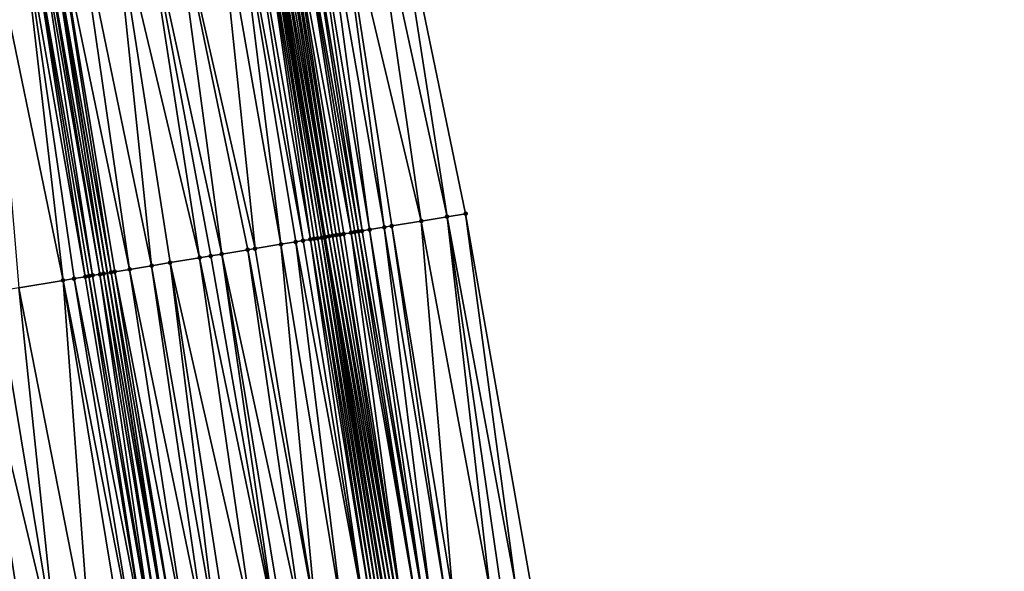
# Model space of a CAD drawing. Header units: feet. Extents: x 2004186 to 2014793, y 836912 to 864902.
# Tile 42 of 256: x 2010833 to 2010886, y 838198 to 838227. Entities that reach past the tile are written whole.
import ezdxf

# ---------------------------------------------------------------- set-up
doc = ezdxf.new("R2010")
doc.units = ezdxf.units.FT
doc.header["$LTSCALE"] = 100
doc.header["$MEASUREMENT"] = 0
for name, color, linetype, lineweight in [('EP_Travel Lane', 5, 'Continuous', 40), ('GPL_Skip Line', 2, 'Continuous', 40), ('Road Shots', 4, 'Continuous', 200), ('Road X-Section', 30, 'Continuous', 13)]:
    doc.layers.add(name, color=color, linetype=linetype, lineweight=lineweight)
doc.layers.add('I-77 SB_MM21-27-Surface-Border', color=7, linetype='Continuous')
doc.layers.add('I-77 SB_MM21-27-Surface-TIN', color=7, linetype='Continuous')

msp = doc.modelspace()

# ---------------------------------------------------------------- linework, layer by layer
at = {"layer": 'EP_Travel Lane'}
msp.add_polyline3d([(2010878.840994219, 838038.364374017, 348.3396997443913), (2010875.554514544, 838058.0836209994, 348.0588226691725), (2010872.26685103, 838077.809890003, 347.7836820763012), (2010868.979350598, 838097.5351805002, 347.4933502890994), (2010865.691849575, 838117.2604745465, 347.1630005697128), (2010862.404320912, 838136.985934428, 346.8484655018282), (2010859.116833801, 838156.7111449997, 346.5280326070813), (2010855.829496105, 838176.4354590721, 346.1636691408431), (2010852.542047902, 838196.1604361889, 345.8116426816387), (2010849.254098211, 838215.8884222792, 345.4451692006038), (2010845.966742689, 838235.6128433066, 345.0697878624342), (2010842.731879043, 838255.3509224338, 344.6959595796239), (2010839.498798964, 838275.084070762, 344.3077987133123), (2010836.265933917, 838294.8177851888, 343.9447807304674), (2010833.033073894, 838314.5514689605, 343.5799764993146), (2010829.800283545, 838334.2847274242, 343.1929259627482), (2010826.52500201, 838354.0111920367, 342.8184105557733), (2010823.233076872, 838373.7343720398, 342.4314914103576)], dxfattribs=at)
at = {"layer": 'GPL_Skip Line'}
msp.add_polyline3d([(2010863.778196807, 838056.1379168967, 348.2497491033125), (2010860.513625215, 838075.8677769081, 347.975805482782), (2010857.249072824, 838095.5975208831, 347.692609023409), (2010853.984692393, 838115.3262255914, 347.341935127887), (2010850.720182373, 838135.0557134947, 347.0411249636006), (2010847.4557401, 838154.7847919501, 346.7141539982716), (2010844.191434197, 838174.5130462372, 346.3394195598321), (2010840.927063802, 838194.2416902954, 345.9862382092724), (2010837.661186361, 838213.9701473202, 345.6370155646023), (2010834.39084473, 838233.6975830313, 345.272123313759), (2010831.112238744, 838253.4233141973, 344.8896120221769), (2010827.833614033, 838273.1491179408, 344.5111492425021), (2010824.554976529, 838292.8749986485, 344.1367193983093), (2010821.276336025, 838312.6008974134, 343.7632777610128), (2010817.997726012, 838332.3266127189, 343.3800064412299), (2010814.719077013, 838352.0525625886, 343.009352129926), (2010811.440541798, 838371.77782788, 342.6029051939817)], dxfattribs=at)
at = {"layer": 'I-77 SB_MM21-27-Surface-Border', "color": 3, "linetype": 'ByBlock', "lineweight": -2}
msp.add_polyline3d([(2010828.606359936, 838374.6229552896, 342.2101440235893), (2010832.674164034, 838355.0282846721, 342.5577400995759), (2010836.347428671, 838335.3677452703, 342.9226717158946), (2010840.020677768, 838315.707299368, 343.2890681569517), (2010843.299295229, 838295.9815392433, 343.671224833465), (2010846.775269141, 838276.2881917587, 344.032605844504), (2010850.053869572, 838256.5625341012, 344.4139428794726), (2010852.74176608, 838236.7313519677, 344.8199527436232), (2010856.801364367, 838217.1345836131, 345.1755424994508), (2010860.265492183, 838197.4331250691, 345.516384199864), (2010863.529954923, 838177.7039229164, 345.8575451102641), (2010866.399513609, 838157.9110535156, 346.2244452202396), (2010869.861207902, 838138.2150174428, 346.5504959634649), (2010872.731009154, 838118.420682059, 346.8802505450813), (2010875.206141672, 838098.5612572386, 347.2358479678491), (2010879.259812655, 838078.9630149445, 347.4933045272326), (2010883.116545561, 838059.329832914, 347.7215832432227), (2010885.589927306, 838039.4810432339, 348.0477483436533)], dxfattribs=at)
at = {"layer": 'I-77 SB_MM21-27-Surface-TIN', "color": 128, "linetype": 'ByBlock', "lineweight": -2}
for points in [[(2010851.557758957, 838236.5360876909, 344.8747821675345), (2010849.781765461, 838236.2430875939, 344.9512776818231), (2010854.433374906, 838216.7439055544, 345.2769099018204)], [(2010851.557758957, 838236.5360876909, 344.8747821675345), (2010855.814704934, 838216.9717839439, 345.2168283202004), (2010852.74176608, 838236.7313519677, 344.8199527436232)], [(2010851.557758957, 838236.5360876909, 344.8747821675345), (2010854.433374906, 838216.7439055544, 345.2769099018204), (2010855.814704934, 838216.9717839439, 345.2168283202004)], [(2010856.801364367, 838217.1345836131, 345.1755424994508), (2010852.74176608, 838236.7313519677, 344.8199527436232), (2010855.814704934, 838216.9717839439, 345.2168283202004)], [(2010850.684115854, 838216.124984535, 345.4181453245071), (2010847.611132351, 838235.8848218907, 345.0362074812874), (2010847.019140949, 838235.787116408, 345.0595556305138)], [(2010851.07879409, 838216.190017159, 345.3967937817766), (2010848.005792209, 838235.9499653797, 345.0210024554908), (2010847.611132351, 838235.8848218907, 345.0362074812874)], [(2010851.07879409, 838216.190017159, 345.3967937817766), (2010847.611132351, 838235.8848218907, 345.0362074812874), (2010850.881458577, 838216.1574791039, 345.4062640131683)], [(2010850.881458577, 838216.1574791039, 345.4062640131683), (2010847.611132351, 838235.8848218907, 345.0362074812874), (2010850.684115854, 838216.124984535, 345.4181453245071)], [(2010851.276112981, 838216.2226554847, 345.3928830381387), (2010848.400430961, 838236.0152361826, 345.0128563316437), (2010848.005792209, 838235.9499653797, 345.0210024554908)], [(2010851.276112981, 838216.2226554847, 345.3928830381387), (2010848.005792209, 838235.9499653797, 345.0210024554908), (2010851.07879409, 838216.190017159, 345.3967937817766)], [(2010851.670726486, 838216.288078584, 345.3931813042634), (2010848.992426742, 838236.112915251, 344.9880436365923), (2010848.400430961, 838236.0152361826, 345.0128563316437)], [(2010851.670726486, 838216.288078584, 345.3931813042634), (2010848.400430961, 838236.0152361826, 345.0128563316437), (2010851.276112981, 838216.2226554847, 345.3928830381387)], [(2010852.460058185, 838216.4182932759, 345.358764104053), (2010849.781765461, 838236.2430875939, 344.9512776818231), (2010848.992426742, 838236.112915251, 344.9880436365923)], [(2010852.460058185, 838216.4182932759, 345.358764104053), (2010848.992426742, 838236.112915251, 344.9880436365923), (2010851.670726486, 838216.288078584, 345.3931813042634)], [(2010854.433374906, 838216.7439055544, 345.2769099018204), (2010849.781765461, 838236.2430875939, 344.9512776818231), (2010852.85472794, 838216.4833770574, 345.3402489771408)], [(2010852.85472794, 838216.4833770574, 345.3402489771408), (2010849.781765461, 838236.2430875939, 344.9512776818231), (2010852.460058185, 838216.4182932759, 345.358764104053)], [(2010844.453983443, 838235.3628900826, 345.11438468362), (2010843.467388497, 838235.1997014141, 345.134103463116), (2010846.934987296, 838215.5052763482, 345.5157364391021)], [(2010845.045956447, 838235.4607065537, 345.0971902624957), (2010844.453983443, 838235.3628900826, 345.11438468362), (2010848.118909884, 838215.7010505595, 345.4891812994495)], [(2010844.453983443, 838235.3628900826, 345.11438468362), (2010847.724265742, 838215.6358122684, 345.4991296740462), (2010848.118909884, 838215.7010505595, 345.4891812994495)], [(2010844.453983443, 838235.3628900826, 345.11438468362), (2010846.934987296, 838215.5052763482, 345.5157364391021), (2010847.724265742, 838215.6358122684, 345.4991296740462)], [(2010845.637935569, 838235.558486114, 345.0779493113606), (2010845.045956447, 838235.4607065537, 345.0971902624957), (2010848.513580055, 838215.7661318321, 345.4705270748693)], [(2010845.045956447, 838235.4607065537, 345.0971902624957), (2010848.118909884, 838215.7010505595, 345.4891812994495), (2010848.513580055, 838215.7661318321, 345.4705270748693)], [(2010845.835275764, 838235.5909959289, 345.0669131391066), (2010845.637935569, 838235.558486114, 345.0779493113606), (2010848.908236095, 838215.8312983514, 345.4565993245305)], [(2010845.637935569, 838235.558486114, 345.0779493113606), (2010848.710903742, 838215.7987412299, 345.4650124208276), (2010848.908236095, 838215.8312983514, 345.4565993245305)], [(2010845.637935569, 838235.558486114, 345.0779493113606), (2010848.513580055, 838215.7661318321, 345.4705270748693), (2010848.710903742, 838215.7987412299, 345.4650124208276)], [(2010845.835275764, 838235.5909959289, 345.0669131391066), (2010849.254098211, 838215.8884222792, 345.4451692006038), (2010845.966742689, 838235.6128433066, 345.0697878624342)], [(2010845.835275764, 838235.5909959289, 345.0669131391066), (2010849.105591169, 838215.8637184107, 345.4405868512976), (2010849.254098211, 838215.8884222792, 345.4451692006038)], [(2010845.835275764, 838235.5909959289, 345.0669131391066), (2010848.908236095, 838215.8312983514, 345.4565993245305), (2010849.105591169, 838215.8637184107, 345.4405868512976)], [(2010846.032570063, 838235.6237826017, 345.0712272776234), (2010845.966742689, 838235.6128433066, 345.0697878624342), (2010849.302880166, 838215.896537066, 345.4466744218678)], [(2010849.302880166, 838215.896537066, 345.4466744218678), (2010845.966742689, 838235.6128433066, 345.0697878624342), (2010849.254098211, 838215.8884222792, 345.4451692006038)], [(2010846.229847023, 838235.6566738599, 345.0813401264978), (2010846.032570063, 838235.6237826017, 345.0712272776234), (2010849.50016261, 838215.9293952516, 345.4549537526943)], [(2010846.032570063, 838235.6237826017, 345.0712272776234), (2010849.302880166, 838215.896537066, 345.4466744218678), (2010849.50016261, 838215.9293952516, 345.4549537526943)], [(2010846.427150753, 838235.689403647, 345.082500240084), (2010846.229847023, 838235.6566738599, 345.0813401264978), (2010849.697461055, 838215.9621569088, 345.4578810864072)], [(2010846.229847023, 838235.6566738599, 345.0813401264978), (2010849.50016261, 838215.9293952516, 345.4549537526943), (2010849.697461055, 838215.9621569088, 345.4578810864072)], [(2010846.62446197, 838235.7220882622, 345.0811558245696), (2010846.427150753, 838235.689403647, 345.082500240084), (2010849.697461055, 838215.9621569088, 345.4578810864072)], [(2010846.821795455, 838235.7546385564, 345.0723640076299), (2010846.62446197, 838235.7220882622, 345.0811558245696), (2010849.894767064, 838215.9948729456, 345.4582789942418)], [(2010846.62446197, 838235.7220882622, 345.0811558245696), (2010849.697461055, 838215.9621569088, 345.4578810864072), (2010849.894767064, 838215.9948729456, 345.4582789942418)], [(2010847.019140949, 838235.787116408, 345.0595556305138), (2010846.821795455, 838235.7546385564, 345.0723640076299), (2010850.092103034, 838216.0274082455, 345.4486560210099)], [(2010846.821795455, 838235.7546385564, 345.0723640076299), (2010849.894767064, 838215.9948729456, 345.4582789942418), (2010850.092103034, 838216.0274082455, 345.4486560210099)], [(2010850.684115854, 838216.124984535, 345.4181453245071), (2010847.019140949, 838235.787116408, 345.0595556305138), (2010850.289458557, 838216.0598256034, 345.4324937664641)], [(2010850.289458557, 838216.0598256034, 345.4324937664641), (2010847.019140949, 838235.787116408, 345.0595556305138), (2010850.092103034, 838216.0274082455, 345.4486560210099)], [(2010843.467388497, 838235.1997014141, 345.134103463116), (2010841.099605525, 838234.8077777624, 345.1664114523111), (2010845.5537775, 838215.2766726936, 345.5356058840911)], [(2010843.467388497, 838235.1997014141, 345.134103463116), (2010845.5537775, 838215.2766726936, 345.5356058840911), (2010846.934987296, 838215.5052763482, 345.5157364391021)], [(2010839.521098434, 838234.5464055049, 345.1829699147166), (2010837.942570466, 838234.2851591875, 345.2065110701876), (2010842.594080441, 838214.7865771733, 345.5654006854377)], [(2010841.099605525, 838234.8077777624, 345.1664114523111), (2010839.521098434, 838234.5464055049, 345.1829699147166), (2010843.77795011, 838214.9826706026, 345.5565444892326)], [(2010839.521098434, 838234.5464055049, 345.1829699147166), (2010843.186022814, 838214.8845784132, 345.5584512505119), (2010843.77795011, 838214.9826706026, 345.5565444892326)], [(2010839.521098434, 838234.5464055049, 345.1829699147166), (2010842.594080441, 838214.7865771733, 345.5654006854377), (2010843.186022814, 838214.8845784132, 345.5584512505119)], [(2010841.099605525, 838234.8077777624, 345.1664114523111), (2010845.159151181, 838215.2113268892, 345.5395932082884), (2010845.5537775, 838215.2766726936, 345.5356058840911)], [(2010841.099605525, 838234.8077777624, 345.1664114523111), (2010843.77795011, 838214.9826706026, 345.5565444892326), (2010845.159151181, 838215.2113268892, 345.5395932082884)], [(2010834.78547505, 838233.7629047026, 345.2667975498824), (2010834.39084473, 838233.6975830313, 345.272123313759), (2010837.858494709, 838214.0028492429, 345.636630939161)], [(2010835.969386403, 838233.9587466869, 345.2439989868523), (2010834.78547505, 838233.7629047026, 345.2667975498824), (2010838.845064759, 838214.1661880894, 345.6252396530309)], [(2010834.78547505, 838233.7629047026, 345.2667975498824), (2010838.05579733, 838214.035585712, 345.6381617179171), (2010838.845064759, 838214.1661880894, 345.6252396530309)], [(2010834.78547505, 838233.7629047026, 345.2667975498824), (2010837.858494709, 838214.0028492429, 345.636630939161), (2010838.05579733, 838214.035585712, 345.6381617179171)], [(2010837.942570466, 838234.2851591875, 345.2065110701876), (2010835.969386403, 838233.9587466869, 345.2439989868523), (2010840.028973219, 838214.3620475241, 345.6034096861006)], [(2010835.969386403, 838233.9587466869, 345.2439989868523), (2010838.845064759, 838214.1661880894, 345.6252396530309), (2010840.028973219, 838214.3620475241, 345.6034096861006)], [(2010837.942570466, 838234.2851591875, 345.2065110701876), (2010841.01556025, 838214.525283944, 345.5863393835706), (2010842.594080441, 838214.7865771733, 345.5654006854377)], [(2010837.942570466, 838234.2851591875, 345.2065110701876), (2010840.028973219, 838214.3620475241, 345.6034096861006), (2010841.01556025, 838214.525283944, 345.5863393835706)], [(2010833.009705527, 838233.4685535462, 345.2683839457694), (2010831.234067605, 838233.1734085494, 345.2259560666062), (2010835.293571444, 838213.5772099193, 345.6131143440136)], [(2010833.404305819, 838233.5340563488, 345.2731009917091), (2010833.009705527, 838233.4685535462, 345.2683839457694), (2010836.477329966, 838213.773973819, 345.6414321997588)], [(2010833.009705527, 838233.4685535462, 345.2683839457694), (2010835.885441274, 838213.675648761, 345.6304276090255), (2010836.477329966, 838213.773973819, 345.6414321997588)], [(2010833.009705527, 838233.4685535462, 345.2683839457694), (2010835.293571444, 838213.5772099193, 345.6131143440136), (2010835.885441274, 838213.675648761, 345.6304276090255)], [(2010833.798918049, 838233.5994871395, 345.2738253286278), (2010833.404305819, 838233.5340563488, 345.2731009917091), (2010836.87193882, 838213.839424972, 345.6432858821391)], [(2010833.404305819, 838233.5340563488, 345.2731009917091), (2010836.674631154, 838213.8067189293, 345.6434420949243), (2010836.87193882, 838213.839424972, 345.6432858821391)], [(2010833.404305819, 838233.5340563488, 345.2731009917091), (2010836.477329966, 838213.773973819, 345.6414321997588), (2010836.674631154, 838213.8067189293, 345.6434420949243)], [(2010833.996233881, 838233.6321439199, 345.2709376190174), (2010833.798918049, 838233.5994871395, 345.2738253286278), (2010837.266581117, 838213.9046743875, 345.6339543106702)], [(2010833.798918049, 838233.5994871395, 345.2738253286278), (2010836.87193882, 838213.839424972, 345.6432858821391), (2010837.266581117, 838213.9046743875, 345.6339543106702)], [(2010833.996233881, 838233.6321439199, 345.2709376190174), (2010837.463878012, 838213.9374453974, 345.6374001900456), (2010834.39084473, 838233.6975830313, 345.272123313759)], [(2010833.996233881, 838233.6321439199, 345.2709376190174), (2010837.266581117, 838213.9046743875, 345.6339543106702), (2010837.463878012, 838213.9374453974, 345.6374001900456)], [(2010837.463878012, 838213.9374453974, 345.6374001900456), (2010837.661186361, 838213.9701473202, 345.6370155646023), (2010834.39084473, 838233.6975830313, 345.272123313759)], [(2010837.858494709, 838214.0028492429, 345.636630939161), (2010834.39084473, 838233.6975830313, 345.272123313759), (2010837.661186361, 838213.9701473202, 345.6370155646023)], [(2010831.234067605, 838233.1734085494, 345.2259560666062), (2010832.926044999, 838213.1837388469, 345.5596238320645), (2010835.293571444, 838213.5772099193, 345.6131143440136)], [(2010855.814704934, 838216.9717839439, 345.2168283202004), (2010854.433374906, 838216.7439055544, 345.2769099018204), (2010858.094726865, 838197.0756606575, 345.6128353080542)], [(2010856.801364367, 838217.1345836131, 345.1755424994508), (2010855.814704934, 838216.9717839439, 345.2168283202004), (2010859.47612844, 838197.3031049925, 345.5495528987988)], [(2010855.814704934, 838216.9717839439, 345.2168283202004), (2010858.686769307, 838197.173057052, 345.5811144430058), (2010859.47612844, 838197.3031049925, 345.5495528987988)], [(2010855.814704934, 838216.9717839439, 345.2168283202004), (2010858.094726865, 838197.0756606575, 345.6128353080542), (2010858.686769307, 838197.173057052, 345.5811144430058)], [(2010856.801364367, 838217.1345836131, 345.1755424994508), (2010859.47612844, 838197.3031049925, 345.5495528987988), (2010860.265492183, 838197.4331250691, 345.516384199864)], [(2010852.460058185, 838216.4182932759, 345.358764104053), (2010851.670726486, 838216.288078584, 345.3931813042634), (2010854.937256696, 838196.5556721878, 345.7508071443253)], [(2010852.85472794, 838216.4833770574, 345.3402489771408), (2010852.460058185, 838216.4182932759, 345.358764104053), (2010855.726628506, 838196.6856435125, 345.7148264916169)], [(2010852.460058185, 838216.4182932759, 345.358764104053), (2010854.937256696, 838196.5556721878, 345.7508071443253), (2010855.726628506, 838196.6856435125, 345.7148264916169)], [(2010854.433374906, 838216.7439055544, 345.2769099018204), (2010852.85472794, 838216.4833770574, 345.3402489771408), (2010856.121317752, 838196.7506089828, 345.6956715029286)], [(2010852.85472794, 838216.4833770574, 345.3402489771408), (2010855.726628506, 838196.6856435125, 345.7148264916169), (2010856.121317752, 838196.7506089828, 345.6956715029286)], [(2010854.433374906, 838216.7439055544, 345.2769099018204), (2010856.121317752, 838196.7506089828, 345.6956715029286), (2010858.094726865, 838197.0756606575, 345.6128353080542)], [(2010852.371958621, 838196.1322965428, 345.8118627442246), (2010849.254098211, 838215.8884222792, 345.4451692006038), (2010849.105591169, 838215.8637184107, 345.4405868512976)], [(2010849.302880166, 838215.896537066, 345.4466744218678), (2010849.254098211, 838215.8884222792, 345.4451692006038), (2010852.542047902, 838196.1604361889, 345.8116426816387)], [(2010852.371958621, 838196.1322965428, 345.8118627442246), (2010852.542047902, 838196.1604361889, 345.8116426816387), (2010849.254098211, 838215.8884222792, 345.4451692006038)], [(2010852.766576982, 838196.1976904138, 345.8174174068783), (2010849.50016261, 838215.9293952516, 345.4549537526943), (2010849.302880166, 838215.896537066, 345.4466744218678)], [(2010852.569276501, 838196.1649409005, 345.8116074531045), (2010849.302880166, 838215.896537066, 345.4466744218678), (2010852.542047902, 838196.1604361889, 345.8116426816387)], [(2010852.766576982, 838196.1976904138, 345.8174174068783), (2010849.302880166, 838215.896537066, 345.4466744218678), (2010852.569276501, 838196.1649409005, 345.8116074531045)], [(2010852.963886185, 838196.2303872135, 345.8201869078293), (2010849.697461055, 838215.9621569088, 345.4578810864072), (2010849.50016261, 838215.9293952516, 345.4549537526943)], [(2010852.963886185, 838196.2303872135, 345.8201869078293), (2010849.50016261, 838215.9293952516, 345.4549537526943), (2010852.766576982, 838196.1976904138, 345.8174174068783)], [(2010853.161203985, 838196.2630320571, 345.8199596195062), (2010849.894767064, 838215.9948729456, 345.4582789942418), (2010849.697461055, 838215.9621569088, 345.4578810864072)], [(2010853.161203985, 838196.2630320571, 345.8199596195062), (2010849.697461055, 838215.9621569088, 345.4578810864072), (2010852.963886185, 838196.2303872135, 345.8201869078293)], [(2010853.161203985, 838196.2630320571, 345.8199596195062), (2010850.092103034, 838216.0274082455, 345.4486560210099), (2010849.894767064, 838215.9948729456, 345.4582789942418)], [(2010850.289458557, 838216.0598256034, 345.4324937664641), (2010850.092103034, 838216.0274082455, 345.4486560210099), (2010853.35853669, 838196.2955868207, 345.8145366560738)], [(2010853.35853669, 838196.2955868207, 345.8145366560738), (2010850.092103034, 838216.0274082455, 345.4486560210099), (2010853.161203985, 838196.2630320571, 345.8199596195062)], [(2010850.684115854, 838216.124984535, 345.4181453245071), (2010850.289458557, 838216.0598256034, 345.4324937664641), (2010853.35853669, 838196.2955868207, 345.8145366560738)], [(2010850.881458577, 838216.1574791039, 345.4062640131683), (2010850.684115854, 838216.124984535, 345.4181453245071), (2010854.147916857, 838196.4255076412, 345.7756429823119)], [(2010850.684115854, 838216.124984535, 345.4181453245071), (2010853.35853669, 838196.2955868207, 345.8145366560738), (2010854.147916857, 838196.4255076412, 345.7756429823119)], [(2010851.07879409, 838216.190017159, 345.3967937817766), (2010850.881458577, 838216.1574791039, 345.4062640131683), (2010854.147916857, 838196.4255076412, 345.7756429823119)], [(2010851.276112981, 838216.2226554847, 345.3928830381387), (2010851.07879409, 838216.190017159, 345.3967937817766), (2010854.542601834, 838196.4904989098, 345.7579760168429)], [(2010851.07879409, 838216.190017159, 345.3967937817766), (2010854.147916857, 838196.4255076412, 345.7756429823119), (2010854.542601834, 838196.4904989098, 345.7579760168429)], [(2010851.670726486, 838216.288078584, 345.3931813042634), (2010851.276112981, 838216.2226554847, 345.3928830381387), (2010854.542601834, 838196.4904989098, 345.7579760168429)], [(2010851.670726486, 838216.288078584, 345.3931813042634), (2010854.542601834, 838196.4904989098, 345.7579760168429), (2010854.937256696, 838196.5556721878, 345.7508071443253)], [(2010846.934987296, 838215.5052763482, 345.5157364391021), (2010845.5537775, 838215.2766726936, 345.5356058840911), (2010848.820027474, 838195.5459630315, 345.8894175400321)], [(2010850.201298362, 838195.7741971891, 345.8716911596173), (2010847.724265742, 838215.6358122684, 345.4991296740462), (2010846.934987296, 838215.5052763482, 345.5157364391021)], [(2010850.201298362, 838195.7741971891, 345.8716911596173), (2010846.934987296, 838215.5052763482, 345.5157364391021), (2010848.820027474, 838195.5459630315, 345.8894175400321)], [(2010851.385268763, 838195.969681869, 345.8481568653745), (2010848.118909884, 838215.7010505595, 345.4891812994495), (2010847.724265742, 838215.6358122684, 345.4991296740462)], [(2010851.385268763, 838195.969681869, 345.8481568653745), (2010847.724265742, 838215.6358122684, 345.4991296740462), (2010850.201298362, 838195.7741971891, 345.8716911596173)], [(2010851.385268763, 838195.969681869, 345.8481568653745), (2010848.513580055, 838215.7661318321, 345.4705270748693), (2010848.118909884, 838215.7010505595, 345.4891812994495)], [(2010851.779941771, 838196.0347454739, 345.8346621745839), (2010848.710903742, 838215.7987412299, 345.4650124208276), (2010848.513580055, 838215.7661318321, 345.4705270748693)], [(2010851.779941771, 838196.0347454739, 345.8346621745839), (2010848.513580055, 838215.7661318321, 345.4705270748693), (2010851.385268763, 838195.969681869, 345.8481568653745)], [(2010851.977272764, 838196.0673105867, 345.8298361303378), (2010848.908236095, 838215.8312983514, 345.4565993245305), (2010848.710903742, 838215.7987412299, 345.4650124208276)], [(2010851.977272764, 838196.0673105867, 345.8298361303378), (2010848.710903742, 838215.7987412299, 345.4650124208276), (2010851.779941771, 838196.0347454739, 345.8346621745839)], [(2010852.174612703, 838196.099821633, 345.8218915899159), (2010849.105591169, 838215.8637184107, 345.4405868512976), (2010848.908236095, 838215.8312983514, 345.4565993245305)], [(2010852.174612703, 838196.099821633, 345.8218915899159), (2010848.908236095, 838215.8312983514, 345.4565993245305), (2010851.977272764, 838196.0673105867, 345.8298361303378)], [(2010852.371958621, 838196.1322965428, 345.8118627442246), (2010849.105591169, 838215.8637184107, 345.4405868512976), (2010852.174612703, 838196.099821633, 345.8218915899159)], [(2010843.186022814, 838214.8845784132, 345.5584512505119), (2010842.594080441, 838214.7865771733, 345.5654006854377), (2010846.649476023, 838195.1872060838, 345.9113167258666)], [(2010843.77795011, 838214.9826706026, 345.5565444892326), (2010843.186022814, 838214.8845784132, 345.5584512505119), (2010846.649476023, 838195.1872060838, 345.9113167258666)], [(2010845.159151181, 838215.2113268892, 345.5395932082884), (2010843.77795011, 838214.9826706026, 345.5565444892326), (2010848.030736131, 838195.4155053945, 345.8973482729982)], [(2010843.77795011, 838214.9826706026, 345.5565444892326), (2010847.044114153, 838195.2524804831, 345.9099803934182), (2010848.030736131, 838195.4155053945, 345.8973482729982)], [(2010843.77795011, 838214.9826706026, 345.5565444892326), (2010846.649476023, 838195.1872060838, 345.9113167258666), (2010847.044114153, 838195.2524804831, 345.9099803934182)], [(2010845.5537775, 838215.2766726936, 345.5356058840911), (2010845.159151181, 838215.2113268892, 345.5395932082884), (2010848.820027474, 838195.5459630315, 345.8894175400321)], [(2010845.159151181, 838215.2113268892, 345.5395932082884), (2010848.030736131, 838195.4155053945, 345.8973482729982), (2010848.820027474, 838195.5459630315, 345.8894175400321)], [(2010840.028973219, 838214.3620475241, 345.6034096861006), (2010838.845064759, 838214.1661880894, 345.6252396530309), (2010842.900319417, 838194.567669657, 345.9569098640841)], [(2010841.01556025, 838214.525283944, 345.5863393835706), (2010840.028973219, 838214.3620475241, 345.6034096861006), (2010843.492292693, 838194.665484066, 345.9492995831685)], [(2010840.028973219, 838214.3620475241, 345.6034096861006), (2010842.900319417, 838194.567669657, 345.9569098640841), (2010843.492292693, 838194.665484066, 345.9492995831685)], [(2010842.594080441, 838214.7865771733, 345.5654006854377), (2010841.01556025, 838214.525283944, 345.5863393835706), (2010845.465540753, 838194.9915090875, 345.9226048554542)], [(2010841.01556025, 838214.525283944, 345.5863393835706), (2010844.084272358, 838194.7632598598, 345.9394620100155), (2010845.465540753, 838194.9915090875, 345.9226048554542)], [(2010841.01556025, 838214.525283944, 345.5863393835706), (2010843.492292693, 838194.665484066, 345.9492995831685), (2010844.084272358, 838194.7632598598, 345.9394620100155)], [(2010842.594080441, 838214.7865771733, 345.5654006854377), (2010845.465540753, 838194.9915090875, 345.9226048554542), (2010846.649476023, 838195.1872060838, 345.9113167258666)], [(2010836.477329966, 838213.773973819, 345.6414321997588), (2010835.885441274, 838213.675648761, 345.6304276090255), (2010839.743154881, 838194.0458340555, 345.9883413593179)], [(2010836.674631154, 838213.8067189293, 345.6434420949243), (2010836.477329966, 838213.773973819, 345.6414321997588), (2010839.743154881, 838194.0458340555, 345.9883413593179)], [(2010836.87193882, 838213.839424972, 345.6432858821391), (2010836.674631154, 838213.8067189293, 345.6434420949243), (2010840.137781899, 838194.1111756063, 345.990878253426)], [(2010836.674631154, 838213.8067189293, 345.6434420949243), (2010839.743154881, 838194.0458340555, 345.9883413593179), (2010840.137781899, 838194.1111756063, 345.990878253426)], [(2010837.266581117, 838213.9046743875, 345.6339543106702), (2010836.87193882, 838213.839424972, 345.6432858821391), (2010840.137781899, 838194.1111756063, 345.990878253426)], [(2010837.463878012, 838213.9374453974, 345.6374001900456), (2010837.266581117, 838213.9046743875, 345.6339543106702), (2010840.532427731, 838194.1764034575, 345.9868570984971)], [(2010837.266581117, 838213.9046743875, 345.6339543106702), (2010840.137781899, 838194.1111756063, 345.990878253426), (2010840.532427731, 838194.1764034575, 345.9868570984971)], [(2010837.463878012, 838213.9374453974, 345.6374001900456), (2010840.927063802, 838194.2416902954, 345.9862382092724), (2010837.661186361, 838213.9701473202, 345.6370155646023)], [(2010837.463878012, 838213.9374453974, 345.6374001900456), (2010840.532427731, 838194.1764034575, 345.9868570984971), (2010840.927063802, 838194.2416902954, 345.9862382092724)], [(2010837.858494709, 838214.0028492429, 345.636630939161), (2010837.661186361, 838213.9701473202, 345.6370155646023), (2010840.927063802, 838194.2416902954, 345.9862382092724)], [(2010838.05579733, 838214.035585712, 345.6381617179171), (2010837.858494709, 838214.0028492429, 345.636630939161), (2010841.32171154, 838194.3069066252, 345.9815525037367)], [(2010837.858494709, 838214.0028492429, 345.636630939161), (2010840.927063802, 838194.2416902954, 345.9862382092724), (2010841.32171154, 838194.3069066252, 345.9815525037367)], [(2010838.845064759, 838214.1661880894, 345.6252396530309), (2010838.05579733, 838214.035585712, 345.6381617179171), (2010841.913689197, 838194.4046945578, 345.9724150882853)], [(2010838.05579733, 838214.035585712, 345.6381617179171), (2010841.32171154, 838194.3069066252, 345.9815525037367), (2010841.913689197, 838194.4046945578, 345.9724150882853)], [(2010838.845064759, 838214.1661880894, 345.6252396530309), (2010841.913689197, 838194.4046945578, 345.9724150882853), (2010842.900319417, 838194.567669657, 345.9569098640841)], [(2010835.293571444, 838213.5772099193, 345.6131143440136), (2010832.926044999, 838213.1837388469, 345.5596238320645), (2010836.783575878, 838193.5550252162, 345.9262165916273)], [(2010835.885441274, 838213.675648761, 345.6304276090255), (2010835.293571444, 838213.5772099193, 345.6131143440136), (2010839.15123029, 838193.9477254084, 345.9789803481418)], [(2010835.293571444, 838213.5772099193, 345.6131143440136), (2010838.559318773, 838193.8495377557, 345.9650623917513), (2010839.15123029, 838193.9477254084, 345.9789803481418)], [(2010835.293571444, 838213.5772099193, 345.6131143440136), (2010836.783575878, 838193.5550252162, 345.9262165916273), (2010838.559318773, 838193.8495377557, 345.9650623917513)], [(2010835.885441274, 838213.675648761, 345.6304276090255), (2010839.15123029, 838193.9477254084, 345.9789803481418), (2010839.743154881, 838194.0458340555, 345.9883413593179)], [(2010831.742271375, 838212.9870660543, 345.5363573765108), (2010830.361214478, 838212.7575400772, 345.5050888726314), (2010835.007811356, 838193.26064338, 345.8949096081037)], [(2010830.361214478, 838212.7575400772, 345.5050888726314), (2010833.42938173, 838192.9988030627, 345.8574157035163), (2010835.007811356, 838193.26064338, 345.8949096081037)], [(2010830.361214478, 838212.7575400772, 345.5050888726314), (2010832.048242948, 838192.7697705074, 345.8290914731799), (2010833.42938173, 838192.9988030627, 345.8574157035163)], [(2010832.926044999, 838213.1837388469, 345.5596238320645), (2010831.742271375, 838212.9870660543, 345.5363573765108), (2010835.007811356, 838193.26064338, 345.8949096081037)], [(2010832.926044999, 838213.1837388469, 345.5596238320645), (2010835.007811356, 838193.26064338, 345.8949096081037), (2010836.783575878, 838193.5550252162, 345.9262165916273)]]:
    msp.add_3dface(points, dxfattribs=at)
at = {"layer": 'Road Shots', "lineweight": 100}
for p in [(2010855.814704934, 838216.9717839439, 345.2168283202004), (2010856.801364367, 838217.1345836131, 345.1755424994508), (2010852.460058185, 838216.4182932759, 345.358764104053), (2010852.85472794, 838216.4833770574, 345.3402489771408), (2010854.433374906, 838216.7439055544, 345.2769099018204), (2010849.302880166, 838215.896537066, 345.4466744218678), (2010849.50016261, 838215.9293952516, 345.4549537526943), (2010849.697461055, 838215.9621569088, 345.4578810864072), (2010849.894767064, 838215.9948729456, 345.4582789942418), (2010850.092103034, 838216.0274082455, 345.4486560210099), (2010850.289458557, 838216.0598256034, 345.4324937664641), (2010850.684115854, 838216.124984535, 345.4181453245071), (2010850.881458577, 838216.1574791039, 345.4062640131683), (2010851.07879409, 838216.190017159, 345.3967937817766), (2010851.276112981, 838216.2226554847, 345.3928830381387), (2010851.670726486, 838216.288078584, 345.3931813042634), (2010846.934987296, 838215.5052763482, 345.5157364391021), (2010847.724265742, 838215.6358122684, 345.4991296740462), (2010848.118909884, 838215.7010505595, 345.4891812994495), (2010848.513580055, 838215.7661318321, 345.4705270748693), (2010848.710903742, 838215.7987412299, 345.4650124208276), (2010848.908236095, 838215.8312983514, 345.4565993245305), (2010849.105591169, 838215.8637184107, 345.4405868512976), (2010843.186022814, 838214.8845784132, 345.5584512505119), (2010843.77795011, 838214.9826706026, 345.5565444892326), (2010845.159151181, 838215.2113268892, 345.5395932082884), (2010845.5537775, 838215.2766726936, 345.5356058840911), (2010840.028973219, 838214.3620475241, 345.6034096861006), (2010841.01556025, 838214.525283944, 345.5863393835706), (2010842.594080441, 838214.7865771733, 345.5654006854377), (2010836.477329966, 838213.773973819, 345.6414321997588), (2010836.674631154, 838213.8067189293, 345.6434420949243), (2010836.87193882, 838213.839424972, 345.6432858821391), (2010837.266581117, 838213.9046743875, 345.6339543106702), (2010837.463878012, 838213.9374453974, 345.6374001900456), (2010837.858494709, 838214.0028492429, 345.636630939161), (2010838.05579733, 838214.035585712, 345.6381617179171), (2010838.845064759, 838214.1661880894, 345.6252396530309), (2010835.293571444, 838213.5772099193, 345.6131143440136), (2010835.885441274, 838213.675648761, 345.6304276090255)]:
    msp.add_point(p, dxfattribs=at)
at = {"layer": 'Road X-Section', "extrusion": (0.1635169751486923, -0.9863711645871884, 0.01827907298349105), "elevation": -497977.6801109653, "flags": 128}
msp.add_lwpolyline([(2120819.041976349, 9449.160269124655), (2120820.441976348, 9449.199457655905), (2120821.641976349, 9449.240211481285), (2120821.841976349, 9449.245641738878), (2120822.441976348, 9449.24897683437), (2120822.641976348, 9449.254321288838), (2120822.841976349, 9449.263457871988), (2120823.041976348, 9449.274944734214), (2120823.241976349, 9449.284239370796), (2120823.441976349, 9449.285534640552), (2120823.641976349, 9449.276693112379), (2120823.841976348, 9449.270277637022), (2120824.041976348, 9449.27378980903), (2120824.241976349, 9449.288238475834), (2120824.641976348, 9449.321270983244), (2120824.841976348, 9449.333070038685), (2120825.241976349, 9449.352589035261), (2120825.441976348, 9449.359861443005), (2120825.841976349, 9449.366107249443), (2120826.441976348, 9449.37216432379), (2120827.841976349, 9449.402653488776), (2120828.441976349, 9449.413339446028), (2120829.441976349, 9449.427972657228), (2120831.041976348, 9449.4583380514), (2120831.641976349, 9449.467505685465), (2120832.641976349, 9449.4891762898), (2120833.241976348, 9449.503499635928), (2120834.641976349, 9449.528625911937), (2120835.041976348, 9449.538674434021), (2120835.641976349, 9449.551182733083), (2120835.841976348, 9449.551357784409), (2120836.241976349, 9449.558419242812), (2120836.441976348, 9449.560000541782), (2120836.641976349, 9449.559147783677), (2120837.041976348, 9449.566062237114), (2120837.441976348, 9449.579818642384), (2120839.241976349, 9449.608959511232), (2120841.441976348, 9449.654260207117), (2120842.841976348, 9449.68553393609), (2120844.041976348, 9449.708804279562), (2120846.441976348, 9449.762303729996), (2120847.041976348, 9449.779619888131), (2120847.641976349, 9449.790626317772), (2120847.841976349, 9449.792636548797), (2120848.041976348, 9449.792480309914), (2120848.441976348, 9449.783147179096), (2120848.641976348, 9449.786593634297), (2120849.041976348, 9449.785824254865), (2120849.241976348, 9449.787355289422), (2120850.041976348, 9449.774431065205), (2120851.241976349, 9449.752597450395), (2120852.241976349, 9449.735524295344), (2120853.841976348, 9449.714582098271), (2120854.441976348, 9449.707631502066), (2120855.041976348, 9449.705724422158), (2120856.441976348, 9449.688770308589), (2120856.841976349, 9449.684782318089), (2120858.241976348, 9449.664909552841), (2120859.041976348, 9449.648300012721), (2120859.441976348, 9449.638349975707), (2120859.841976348, 9449.619692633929), (2120860.041976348, 9449.614177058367), (2120860.241976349, 9449.60576255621), (2120860.441976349, 9449.589747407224), (2120860.641976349, 9449.595835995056), (2120860.841976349, 9449.604116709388), (2120861.041976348, 9449.60704453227), (2120861.241976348, 9449.607442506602), (2120861.441976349, 9449.597817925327), (2120861.641976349, 9449.581652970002), (2120862.041976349, 9449.567302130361), (2120862.241976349, 9449.555418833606), (2120862.441976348, 9449.545947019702), (2120862.641976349, 9449.54203562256), (2120863.041976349, 9449.542333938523), (2120863.841976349, 9449.507910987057), (2120864.241976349, 9449.489392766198), (2120865.841976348, 9449.42604310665), (2120867.241976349, 9449.365951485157), (2120868.241976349, 9449.32465876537)], dxfattribs=at)

doc.saveas('drawing.dxf')
